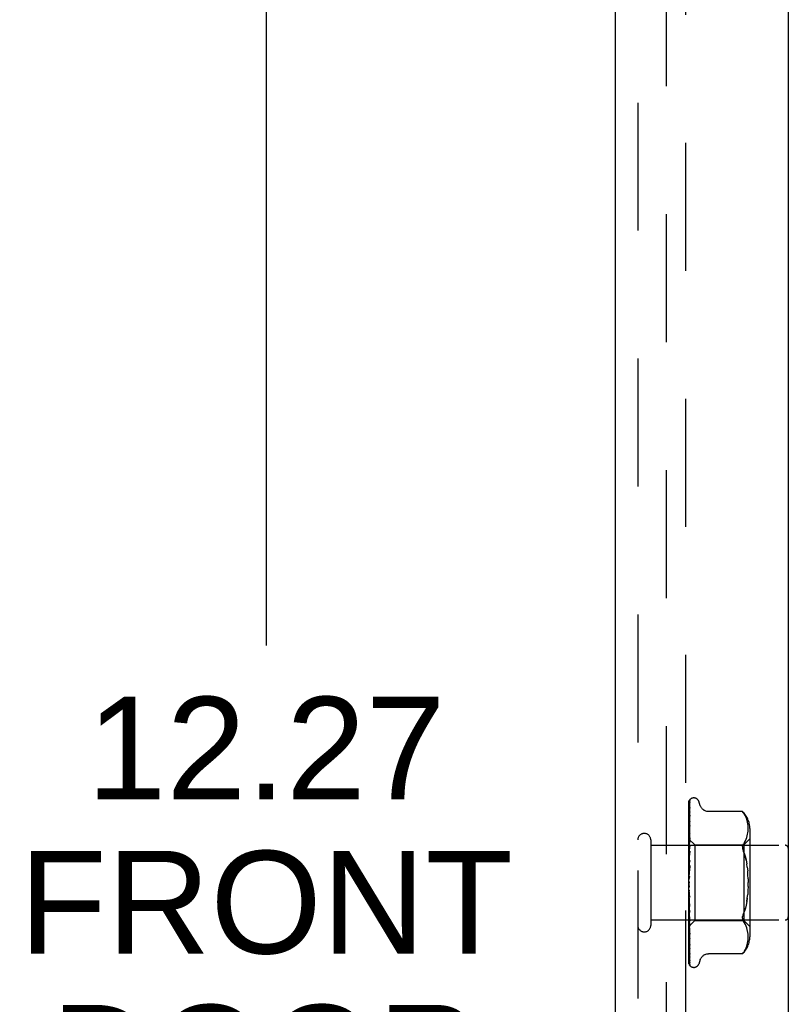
# Model space of a CAD drawing. Header units: inches. Extents: x 0 to 77.3, y 0 to 50.
# Tile 19 of 52: x 37.2 to 39.8, y 24.4 to 27.7. Entities that reach past the tile are written whole.
import ezdxf

# ---------------------------------------------------------------- set-up
doc = ezdxf.new("R2010")
doc.units = ezdxf.units.IN
doc.header["$LTSCALE"] = 4.25
doc.header["$MEASUREMENT"] = 0
doc.linetypes.add('HIDDEN', pattern=[0.2, 0.1, -0.1])
doc.layers.get('0').update_dxf_attribs({"linetype": 'CONTINUOUS'})
for name, color, linetype in [('DEFAULT_2', 8, 'HIDDEN'), ('DIMENSIONS', 7, 'CONTINUOUS'), ('FRONT_COVER', 7, 'CONTINUOUS')]:
    doc.layers.add(name, color=color, linetype=linetype)
doc.styles.get("Standard").update_dxf_attribs({"font": 'arial.ttf'})
doc.dimstyles.new('DIMSTYLE_1', dxfattribs={"dimtxt": 0.340909, "dimasz": 0.454545, "dimexe": 0.09, "dimexo": 0.07, "dimgap": 0.0375, "dimtad": 0, "dimtih": 1, "dimtoh": 1, "dimzin": 4, "dimdsep": 46, "dimtxsty": 'Standard', "dimblk": '_FILLED', "dimblk1": '_FILLED', "dimblk2": '_FILLED', "dimcen": 0.09, "dimadec": 3, "dimazin": 1, "dimtfac": 1, "dimtdec": 3, "dimtofl": 0, "dimtmove": 0, "dimatfit": 3, "dimldrblk": '_FILLED', "dimfxl": 0, "dimtolj": 1, "dimtzin": 4, "dimarcsym": 0})

# ---------------------------------------------------------------- blocks, each defined once
blk = doc.blocks.new('_FILLED')
at = {"color": 0, "linetype": 'ByBlock'}
blk.add_solid([(0, 0), (-1, 0.2), (-1, -0.2)], dxfattribs=at)
blk = doc.blocks.new('*D8')
at = {"layer": 'DIMENSIONS', "color": 2, "linetype": 'Continuous'}
for p, q in [((39.0297, 30.9544), (37.6338, 30.9544)), ((38.0429, 30.9544), (38.0429, 25.6068)), ((38.0429, 18.6844), (38.0429, 23.9023)), ((39.0297, 18.6844), (37.6338, 18.6844))]:
    blk.add_line(p, q, dxfattribs=at)
at = {"layer": 'DIMENSIONS', "color": 2, "linetype": 'Continuous', "xscale": 0.4545454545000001, "yscale": 0.4545454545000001, "zscale": 0.4545454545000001}
for p, rotation in [((38.0429, 30.9544), 90), ((38.0429, 18.6844), 270)]:
    blk.add_blockref('_FILLED', p, dxfattribs=dict(at, rotation=rotation))
at = {"layer": 'DIMENSIONS', "color": 2, "linetype": 'Continuous', "insert": (38.0429, 25.4364), "char_height": 0.34091, "width": 1.637377, "attachment_point": 2, "line_spacing_factor": 0.9}
blk.add_mtext('12.27\\PFRONT\\PDOOR', dxfattribs=at)

msp = doc.modelspace()

# ---------------------------------------------------------------- linework, layer by layer
at = {"layer": 'DEFAULT_2', "color": 8, "linetype": 'HIDDEN'}
for p, q in [((39.372926, 18.96436), (39.372926, 30.67436)), ((39.435926, 30.67636), (39.435926, 18.96236))]:
    msp.add_line(p, q, dxfattribs=at)
at = {"layer": 'FRONT_COVER', "color": 3, "linetype": 'Continuous'}
for p, q in [((39.777926, 30.86436), (39.777926, 18.77436)), ((39.202926, 30.80936), (39.202926, 18.82936))]:
    msp.add_line(p, q, dxfattribs=at)
at = {"layer": 'FRONT_COVER', "color": 8, "linetype": 'HIDDEN'}
for p, q in [((39.277926, 30.80936), (39.277926, 18.82936)), ((39.447926, 24.814785), (39.447926, 25.08963)), ((39.450238, 25.062873), (39.450569, 25.084981)), ((39.450732, 25.077002), (39.450744, 25.077037)), ((39.452754, 25.096416), (39.452679, 25.096318)), ((39.464423, 25.10061), (39.463593, 25.10061)), ((39.485559, 25.074602), (39.480084, 25.089644)), ((39.448712, 24.95884), (39.450238, 25.062873)), ((39.449568, 24.995021), (39.450569, 25.053807)), ((39.449569, 25.011386), (39.450569, 25.075895)), ((39.449569, 25.005287), (39.450569, 25.068587)), ((39.450568, 25.053808), (39.450599, 25.054156)), ((39.625577, 25.055411), (39.513058, 25.055411)), ((39.625577, 25.055411), (39.62611, 25.054835)), ((39.625912, 25.055051), (39.62652, 25.054382)), ((39.627034, 25.053809), (39.626515, 25.054388)), ((39.627034, 25.053809), (39.627632, 25.053127)), ((39.627632, 25.053127), (39.629015, 25.051503)), ((39.632662, 25.046537), (39.629015, 25.051503)), ((39.629015, 25.051503), (39.632654, 25.046549)), ((39.635739, 25.041401), (39.632654, 25.046549)), ((39.448712, 24.936345), (39.450569, 25.043176)), ((39.449894, 24.989021), (39.450569, 25.023235)), ((39.450568, 25.043171), (39.45057, 25.043232)), ((39.45057, 25.043232), (39.45058, 25.043342)), ((39.63822, 25.036055), (39.635725, 25.041428)), ((39.640186, 25.030618), (39.638201, 25.036103)), ((39.641687, 25.025176), (39.640164, 25.030687)), ((39.642792, 25.019784), (39.641666, 25.025265)), ((39.643572, 25.014523), (39.642774, 25.019888)), ((39.64407, 25.00939), (39.643558, 25.014636)), ((39.448712, 24.954836), (39.449569, 25.011386)), ((39.448712, 24.918494), (39.450568, 25.009664)), ((39.448712, 24.949956), (39.449569, 25.005287)), ((39.448712, 24.943443), (39.449568, 24.995021)), ((39.449259, 24.956298), (39.449894, 24.989021)), ((39.450561, 25.009566), (39.449792, 25.002663)), ((39.449893, 24.957578), (39.450568, 24.985277)), ((39.450568, 25.009659), (39.450561, 25.009574)), ((39.641702, 24.974459), (39.642813, 24.979897)), ((39.642807, 24.979865), (39.643577, 24.985051)), ((39.643572, 24.985003), (39.644061, 24.990045)), ((39.644055, 24.989979), (39.644346, 24.994884)), ((39.644353, 25.004438), (39.644062, 25.009505)), ((39.644343, 24.994801), (39.644429, 24.999682)), ((39.644429, 24.999584), (39.644349, 25.004547)), ((39.64995, 24.998953), (39.64995, 24.639768)), ((39.320926, 24.96136), (39.320926, 24.67736)), ((39.447926, 24.963611), (39.466927, 24.94461)), ((39.447926, 24.948609), (39.448309, 24.946237)), ((39.448535, 24.948096), (39.447926, 24.941456)), ((39.448309, 24.946237), (39.448689, 24.943758)), ((39.449353, 24.956759), (39.448535, 24.948096)), ((39.448713, 24.962674), (39.448689, 24.962672)), ((39.448713, 24.961323), (39.448689, 24.961426)), ((39.448713, 24.958839), (39.448689, 24.95874)), ((39.448713, 24.954835), (39.448689, 24.955044)), ((39.448713, 24.949956), (39.448689, 24.949769)), ((39.448712, 24.927556), (39.449259, 24.956298)), ((39.449259, 24.931058), (39.449893, 24.957578)), ((39.449568, 24.930655), (39.450568, 24.969254)), ((39.450567, 24.969251), (39.450552, 24.96902)), ((39.632621, 24.952947), (39.629015, 24.948061)), ((39.62995, 24.94461), (39.64995, 24.96461)), ((39.632611, 24.95293), (39.635686, 24.958062)), ((39.635671, 24.958034), (39.638195, 24.963465)), ((39.638182, 24.963434), (39.640197, 24.968982)), ((39.640188, 24.968952), (39.641709, 24.974487)), ((39.320926, 24.94336), (39.767926, 24.94336)), ((39.447926, 24.934151), (39.448689, 24.927977)), ((39.447926, 24.931319), (39.448309, 24.93376)), ((39.447926, 24.912082), (39.448689, 24.918183)), ((39.447926, 24.915544), (39.448689, 24.90827)), ((39.448309, 24.93376), (39.448689, 24.936086)), ((39.448713, 24.943443), (39.448689, 24.943758)), ((39.448713, 24.936344), (39.448689, 24.936086)), ((39.448712, 24.927556), (39.448689, 24.927977)), ((39.448712, 24.918493), (39.448689, 24.918183)), ((39.448709, 24.87274), (39.450565, 24.923385)), ((39.448711, 24.897041), (39.449568, 24.930655)), ((39.448712, 24.907742), (39.449259, 24.931058)), ((39.450547, 24.92311), (39.448934, 24.905285)), ((39.449257, 24.901751), (39.449892, 24.921108)), ((39.449892, 24.921108), (39.450566, 24.941289)), ((39.450566, 24.923401), (39.450548, 24.923114)), ((39.466927, 24.94461), (39.466927, 24.69411)), ((39.466927, 24.94461), (39.62995, 24.94461)), ((39.62995, 24.94461), (39.62995, 24.69411)), ((39.448934, 24.905285), (39.447926, 24.893847)), ((39.447926, 24.889493), (39.448689, 24.896709)), ((39.447926, 24.89346), (39.448689, 24.885349)), ((39.448712, 24.907742), (39.448689, 24.90827)), ((39.448712, 24.897041), (39.448689, 24.896709)), ((39.448711, 24.884703), (39.448689, 24.885349)), ((39.44871, 24.884703), (39.449257, 24.901751)), ((39.449251, 24.869376), (39.449885, 24.880867)), ((39.449885, 24.880867), (39.450559, 24.892796)), ((39.637859, 24.893606), (39.639976, 24.882344)), ((39.641637, 24.870537), (39.639974, 24.882357)), ((39.450545, 24.873498), (39.447926, 24.843566)), ((39.447926, 24.86437), (39.448689, 24.87244)), ((39.447926, 24.868699), (39.448689, 24.860043)), ((39.448709, 24.87274), (39.448689, 24.87244)), ((39.448699, 24.846374), (39.450555, 24.87362)), ((39.448705, 24.859217), (39.449251, 24.869376)), ((39.450555, 24.87362), (39.450545, 24.873494)), ((39.641637, 24.87053), (39.642889, 24.858229)), ((39.447926, 24.837619), (39.448689, 24.846251)), ((39.447926, 24.842154), (39.448689, 24.833267)), ((39.447926, 24.810209), (39.448689, 24.819091)), ((39.448699, 24.846374), (39.448689, 24.846251)), ((39.644262, 24.832531), (39.644434, 24.819355)), ((39.644262, 24.80619), (39.644434, 24.819365)), ((39.447926, 24.814785), (39.448689, 24.805988)), ((39.447926, 24.549696), (39.447926, 24.810209)), ((39.447926, 24.78313), (39.448689, 24.791941)), ((39.447926, 24.787582), (39.448689, 24.779193)), ((39.449238, 24.786407), (39.448693, 24.792962)), ((39.449871, 24.779028), (39.449238, 24.786407)), ((39.447926, 24.75736), (39.448689, 24.765782)), ((39.447926, 24.761527), (39.448689, 24.753849)), ((39.449198, 24.755255), (39.448105, 24.76773)), ((39.448707, 24.778948), (39.448689, 24.779193)), ((39.448709, 24.766502), (39.448689, 24.765782)), ((39.448711, 24.753524), (39.448689, 24.753849)), ((39.450562, 24.739826), (39.448706, 24.778948)), ((39.449255, 24.752836), (39.448708, 24.766502)), ((39.450567, 24.691815), (39.44871, 24.753524)), ((39.450545, 24.740077), (39.449198, 24.755255)), ((39.44989, 24.737341), (39.449255, 24.752836)), ((39.450544, 24.771415), (39.449871, 24.779028)), ((39.639976, 24.756376), (39.637859, 24.745114)), ((39.641637, 24.768184), (39.639974, 24.756364)), ((39.447926, 24.733831), (39.448689, 24.741559)), ((39.447926, 24.737563), (39.448689, 24.730873)), ((39.447926, 24.720624), (39.448935, 24.709393)), ((39.447926, 24.713393), (39.448689, 24.720148)), ((39.448711, 24.742143), (39.448689, 24.741559)), ((39.448712, 24.730548), (39.448689, 24.730873)), ((39.448712, 24.720622), (39.448689, 24.720148)), ((39.449258, 24.721869), (39.448711, 24.742142)), ((39.449568, 24.692329), (39.448712, 24.730548)), ((39.449259, 24.694474), (39.448712, 24.720622)), ((39.449893, 24.698826), (39.449258, 24.721869)), ((39.450564, 24.721212), (39.44989, 24.737341)), ((39.450546, 24.74006), (39.450562, 24.739821)), ((39.320926, 24.69536), (39.767926, 24.69536)), ((39.447926, 24.716554), (39.448689, 24.711095)), ((39.447926, 24.696785), (39.448309, 24.699504)), ((39.447926, 24.699262), (39.448182, 24.697865)), ((39.448124, 24.675307), (39.466927, 24.69411)), ((39.448182, 24.697865), (39.448436, 24.696521)), ((39.448309, 24.699504), (39.448689, 24.702323)), ((39.448436, 24.696521), (39.448689, 24.695231)), ((39.448713, 24.710808), (39.448689, 24.711095)), ((39.448713, 24.702691), (39.448689, 24.702323)), ((39.448707, 24.695111), (39.448689, 24.695231)), ((39.448713, 24.68899), (39.448689, 24.688728)), ((39.448712, 24.695005), (39.448707, 24.695111)), ((39.449568, 24.664457), (39.448712, 24.710808)), ((39.449259, 24.671615), (39.448712, 24.702691)), ((39.449569, 24.642199), (39.448712, 24.695005)), ((39.449569, 24.634679), (39.448712, 24.68899)), ((39.448935, 24.709393), (39.449782, 24.700231)), ((39.449894, 24.664718), (39.449259, 24.694474)), ((39.450568, 24.648484), (39.449568, 24.692329)), ((39.449782, 24.700231), (39.450549, 24.692089)), ((39.450567, 24.674776), (39.449893, 24.698826)), ((39.45055, 24.692083), (39.450567, 24.691812)), ((39.466927, 24.69411), (39.62995, 24.69411)), ((39.627753, 24.712625), (39.629015, 24.715918)), ((39.632621, 24.685773), (39.629015, 24.690659)), ((39.62995, 24.69411), (39.64995, 24.67411)), ((39.635686, 24.680658), (39.632611, 24.685791)), ((39.447926, 24.675127), (39.448124, 24.675307)), ((39.447926, 24.675005), (39.448537, 24.668584)), ((39.448537, 24.668584), (39.449356, 24.660291)), ((39.448713, 24.683708), (39.448689, 24.683852)), ((39.448713, 24.680009), (39.448689, 24.679854)), ((39.448713, 24.67732), (39.448689, 24.677371)), ((39.448713, 24.676072), (39.448689, 24.676022)), ((39.449569, 24.626353), (39.448712, 24.683707)), ((39.449569, 24.62173), (39.448712, 24.680009)), ((39.449569, 24.61749), (39.448713, 24.677319)), ((39.449569, 24.615931), (39.448713, 24.676071)), ((39.449894, 24.636222), (39.449259, 24.671615)), ((39.450569, 24.611357), (39.449568, 24.664457)), ((39.450568, 24.63362), (39.449894, 24.664718)), ((39.638195, 24.675256), (39.635671, 24.680686)), ((39.640197, 24.669739), (39.638182, 24.675286)), ((39.641709, 24.664233), (39.640188, 24.669768)), ((39.642813, 24.658824), (39.641702, 24.664262)), ((39.643577, 24.65367), (39.642807, 24.658856)), ((39.644061, 24.648675), (39.643572, 24.653717)), ((39.447926, 24.634578), (39.448543, 24.628743)), ((39.450569, 24.581762), (39.449569, 24.642199)), ((39.450569, 24.572751), (39.449569, 24.634679)), ((39.450569, 24.560764), (39.449569, 24.626353)), ((39.450569, 24.555225), (39.449569, 24.62173)), ((39.450569, 24.5992), (39.449894, 24.636222)), ((39.450556, 24.648659), (39.450568, 24.648489)), ((39.642774, 24.618832), (39.643572, 24.624197)), ((39.643558, 24.624085), (39.64407, 24.62933)), ((39.644346, 24.643836), (39.644055, 24.648742)), ((39.644062, 24.629215), (39.644353, 24.634282)), ((39.644429, 24.639038), (39.644343, 24.64392)), ((39.644349, 24.634173), (39.644429, 24.639136)), ((39.450569, 24.549121), (39.449569, 24.61749)), ((39.450569, 24.547252), (39.449569, 24.615931)), ((39.450569, 24.611334), (39.450568, 24.611361)), ((39.632662, 24.592183), (39.629015, 24.587217)), ((39.632654, 24.592171), (39.635739, 24.59732)), ((39.635725, 24.597292), (39.63822, 24.602665)), ((39.638201, 24.602617), (39.640186, 24.608103)), ((39.640164, 24.608033), (39.641687, 24.613544)), ((39.641666, 24.613455), (39.642792, 24.618936)), ((39.450596, 24.581414), (39.450568, 24.581767)), ((39.485559, 24.564118), (39.480084, 24.549076)), ((39.625577, 24.58331), (39.513053, 24.58331)), ((39.625664, 24.583407), (39.625577, 24.58331)), ((39.451653, 24.543857), (39.451691, 24.54381)), ((39.464423, 24.53811), (39.463593, 24.53811))]:
    msp.add_line(p, q, dxfattribs=at)
for points in [[(39.447926, 25.089625), (39.448457, 25.090914), (39.449047, 25.092067), (39.449673, 25.093091), (39.450305, 25.093976), (39.450915, 25.094723), (39.451473, 25.095329), (39.45195, 25.095794), (39.452327, 25.096127), (39.452581, 25.096327), (39.45272, 25.096418), (39.452754, 25.096416)], [(39.451784, 25.095361), (39.451206, 25.094536), (39.450493, 25.093323), (39.449876, 25.092061), (39.449327, 25.090739), (39.448826, 25.089342), (39.448363, 25.087851), (39.447926, 25.0862)], [(39.451069, 25.091005), (39.450696, 25.090447), (39.450443, 25.090066), (39.450167, 25.089635), (39.449871, 25.089157), (39.449565, 25.088639), (39.449255, 25.088081), (39.448945, 25.087487), (39.448641, 25.086858), (39.448349, 25.086196), (39.448073, 25.085503), (39.447926, 25.085095)], [(39.450771, 25.08636), (39.450422, 25.085118), (39.449945, 25.083301), (39.449487, 25.081404), (39.449048, 25.079434), (39.448625, 25.07739), (39.448221, 25.075271), (39.447926, 25.073587)], [(39.448713, 24.962675), (39.450238, 25.069155), (39.450569, 25.091768)], [(39.448713, 24.961324), (39.450238, 25.066402), (39.450569, 25.088702)], [(39.450744, 25.077037), (39.450678, 25.076892), (39.450557, 25.076649), (39.450381, 25.076312)], [(39.450568, 25.0887), (39.450586, 25.08908), (39.450657, 25.089641), (39.450771, 25.090149), (39.450907, 25.090574), (39.451034, 25.090887), (39.451132, 25.091088), (39.451181, 25.091177), (39.451183, 25.09118)], [(39.450568, 25.084976), (39.45061, 25.085577), (39.450707, 25.08612), (39.450769, 25.086358)], [(39.450568, 25.075895), (39.450586, 25.076236), (39.450642, 25.076647), (39.450705, 25.076915), (39.450732, 25.077002)], [(39.450569, 25.091764), (39.450576, 25.091998), (39.450633, 25.092581), (39.450742, 25.093143), (39.450896, 25.093674), (39.451087, 25.094169), (39.451302, 25.094611), (39.451523, 25.094987), (39.45173, 25.095292), (39.451788, 25.09537)], [(39.451183, 25.09118), (39.451165, 25.09115), (39.451069, 25.091005)], [(39.450381, 25.076312), (39.4499, 25.075411), (39.44962, 25.074878), (39.449323, 25.0743), (39.449021, 25.073685), (39.44872, 25.073036), (39.448424, 25.072353), (39.448142, 25.071641), (39.447926, 25.071039)], [(39.450624, 25.069166), (39.450294, 25.067336), (39.449841, 25.064716), (39.449403, 25.062049), (39.448979, 25.059344), (39.44857, 25.056598), (39.448178, 25.05382), (39.447926, 25.051934)], [(39.449991, 25.0527), (39.449382, 25.051419), (39.449035, 25.050676), (39.448677, 25.049877), (39.448322, 25.049025), (39.447986, 25.048132), (39.447926, 25.047961)], [(39.450598, 25.054154), (39.450591, 25.054128), (39.450536, 25.05396), (39.450418, 25.053656), (39.450234, 25.053228), (39.449991, 25.0527)], [(39.450568, 25.068581), (39.450589, 25.06893), (39.450623, 25.06917)], [(39.512968, 25.055411), (39.511771, 25.055436), (39.509214, 25.055654), (39.506762, 25.056079), (39.50442, 25.056691), (39.50219, 25.057477), (39.500085, 25.058413), (39.498106, 25.059482), (39.49626, 25.060669), (39.494551, 25.061961), (39.492977, 25.063342), (39.491536, 25.064796), (39.490227, 25.066314), (39.489045, 25.067891), (39.487995, 25.069509), (39.487073, 25.071155), (39.48628, 25.07281), (39.485559, 25.074602)], [(39.625722, 25.055254), (39.625611, 25.055372), (39.625577, 25.055411)], [(39.627893, 25.052827), (39.627382, 25.053414), (39.626918, 25.053937)], [(39.450579, 25.043332), (39.450254, 25.040943), (39.449807, 25.037564), (39.449373, 25.034182), (39.448954, 25.030801), (39.448549, 25.027421), (39.448161, 25.024054), (39.447926, 25.021945)], [(39.448863, 25.018994), (39.448509, 25.018182), (39.44816, 25.017322), (39.447926, 25.016694)], [(39.450566, 25.023233), (39.450564, 25.023216), (39.450532, 25.023042), (39.450448, 25.022726), (39.450299, 25.022284), (39.450086, 25.021739), (39.449827, 25.021128), (39.449528, 25.02046), (39.448863, 25.018994)], [(39.449792, 25.002663), (39.44936, 24.998674), (39.448943, 24.994727), (39.448539, 24.990825), (39.447926, 24.984674)], [(39.449413, 24.981767), (39.448757, 24.980336), (39.448423, 24.979589), (39.4481, 24.978822), (39.447926, 24.978379)], [(39.450567, 24.985281), (39.450551, 24.985057), (39.450495, 24.984706), (39.450384, 24.98425), (39.450212, 24.983709), (39.449986, 24.983101), (39.449717, 24.982451), (39.449413, 24.981767)], [(39.447926, 24.963568), (39.4482, 24.96328), (39.448415, 24.963047), (39.448575, 24.962867), (39.448675, 24.962743), (39.448713, 24.962678), (39.448713, 24.962674)], [(39.447926, 24.963158), (39.448118, 24.962774), (39.448309, 24.962357), (39.4485, 24.961907), (39.448689, 24.961426)], [(39.447926, 24.962722), (39.448118, 24.96276), (39.448309, 24.962765), (39.4485, 24.962735), (39.448689, 24.962672)], [(39.447926, 24.96163), (39.4482, 24.961451), (39.448415, 24.96133), (39.448575, 24.961267), (39.448675, 24.961262), (39.448713, 24.961315), (39.448713, 24.961323)], [(39.447926, 24.960294), (39.4482, 24.959907), (39.448415, 24.95957), (39.448575, 24.959279), (39.448675, 24.959041), (39.448713, 24.958862), (39.448713, 24.958839)], [(39.447926, 24.957105), (39.448118, 24.957564), (39.448309, 24.95799), (39.4485, 24.958381), (39.448689, 24.95874)], [(39.447926, 24.958396), (39.448118, 24.957603), (39.448309, 24.95678), (39.4485, 24.955927), (39.448689, 24.955044)], [(39.447926, 24.95455), (39.4482, 24.954487), (39.448415, 24.954483), (39.448575, 24.954539), (39.448675, 24.954652), (39.448713, 24.954835)], [(39.447926, 24.951927), (39.4482, 24.951455), (39.448415, 24.951025), (39.448575, 24.950635), (39.448675, 24.950291), (39.448713, 24.950004), (39.448713, 24.949956)], [(39.447926, 24.94651), (39.448118, 24.947373), (39.448309, 24.948204), (39.4485, 24.949003), (39.448689, 24.949769)], [(39.450552, 24.969013), (39.450229, 24.965753), (39.449353, 24.956759)], [(39.625708, 24.939795), (39.626105, 24.942081), (39.626781, 24.944236), (39.627753, 24.946253), (39.629015, 24.948061)], [(39.447926, 24.942583), (39.4482, 24.942638), (39.448415, 24.942752), (39.448575, 24.942925), (39.448675, 24.943153), (39.448713, 24.943443)], [(39.450566, 24.941299), (39.450561, 24.941191), (39.450509, 24.940712), (39.450395, 24.94014), (39.450209, 24.939499), (39.449963, 24.938815), (39.449665, 24.938102), (39.449335, 24.937384), (39.448986, 24.936665), (39.448633, 24.935947), (39.448286, 24.935225), (39.447926, 24.934418)], [(39.447926, 24.938768), (39.4482, 24.938228), (39.448415, 24.937722), (39.448575, 24.937246), (39.448675, 24.936809), (39.448713, 24.936424), (39.448713, 24.936344)], [(39.447926, 24.926163), (39.448201, 24.926337), (39.448417, 24.926563), (39.448575, 24.926843), (39.448673, 24.927173), (39.448712, 24.927556)], [(39.447926, 24.921294), (39.4482, 24.920705), (39.448415, 24.920141), (39.448575, 24.919596), (39.448675, 24.919082), (39.448713, 24.918613), (39.448712, 24.918493)], [(39.625708, 24.939795), (39.625574, 24.937385), (39.625708, 24.934835), (39.626105, 24.932117), (39.626781, 24.929216), (39.627753, 24.926095), (39.629015, 24.922802)], [(39.637859, 24.893606), (39.63532, 24.904168), (39.632374, 24.913882), (39.629015, 24.922802)], [(39.629015, 24.922802), (39.632378, 24.913869), (39.635326, 24.904148), (39.637863, 24.893588)], [(39.447926, 24.905883), (39.4482, 24.906164), (39.448415, 24.906496), (39.448575, 24.906881), (39.448675, 24.907309), (39.448712, 24.907742)], [(39.447926, 24.900135), (39.4482, 24.899519), (39.448415, 24.898917), (39.448575, 24.898323), (39.448675, 24.897751), (39.448713, 24.897215), (39.448712, 24.897041)], [(39.448375, 24.88729), (39.44807, 24.886725), (39.447926, 24.886442)], [(39.447926, 24.882476), (39.4482, 24.882857), (39.448415, 24.883281), (39.448575, 24.883753), (39.448675, 24.88426), (39.448711, 24.884703)], [(39.45056, 24.89282), (39.450511, 24.892308), (39.45038, 24.891626), (39.450176, 24.890925), (39.44992, 24.890248), (39.449628, 24.889597), (39.449318, 24.888985), (39.449002, 24.888404), (39.448375, 24.88729)], [(39.447926, 24.876057), (39.4482, 24.875437), (39.448415, 24.874818), (39.448575, 24.874197), (39.448675, 24.873587), (39.448713, 24.873003), (39.448709, 24.87274)], [(39.447926, 24.856787), (39.4482, 24.857254), (39.448415, 24.857756), (39.448575, 24.858298), (39.448675, 24.858865), (39.448705, 24.859217)], [(39.447926, 24.84993), (39.4482, 24.849327), (39.448415, 24.848715), (39.448575, 24.848088), (39.448675, 24.847462), (39.448713, 24.846852), (39.448699, 24.846374)], [(39.448688, 24.876579), (39.448718, 24.876787), (39.448791, 24.876936), (39.448908, 24.877025), (39.449063, 24.87705), (39.449251, 24.877007), (39.449461, 24.876893), (39.449683, 24.87671), (39.449904, 24.87645), (39.450115, 24.876108), (39.450299, 24.875688), (39.450444, 24.875193), (39.450536, 24.874647), (39.450569, 24.87408), (39.450555, 24.87362)], [(39.448705, 24.859217), (39.448713, 24.859445), (39.448689, 24.860043)], [(39.644262, 24.832521), (39.643758, 24.845513), (39.642889, 24.858229)], [(39.448823, 24.837556), (39.44848, 24.837103), (39.448313, 24.83688), (39.448133, 24.836628), (39.447926, 24.836314)], [(39.447926, 24.829746), (39.4482, 24.830282), (39.448415, 24.830843), (39.448575, 24.831435), (39.448614, 24.83163)], [(39.447926, 24.822698), (39.4482, 24.822134), (39.448415, 24.821551), (39.448575, 24.820942), (39.448675, 24.820322), (39.448713, 24.819708), (39.448689, 24.819091)], [(39.448614, 24.83163), (39.448867, 24.832999), (39.449158, 24.834536), (39.449462, 24.836101), (39.449781, 24.837697), (39.450116, 24.839328), (39.450431, 24.840831)], [(39.448614, 24.83163), (39.448675, 24.832043), (39.448713, 24.832651), (39.448689, 24.833267)], [(39.450458, 24.840966), (39.45036, 24.840533), (39.450164, 24.83991), (39.449936, 24.839357), (39.449693, 24.838873), (39.449453, 24.838463), (39.449225, 24.838115), (39.449016, 24.837816), (39.448823, 24.837556)], [(39.447926, 24.802329), (39.4482, 24.802915), (39.448415, 24.803516), (39.448575, 24.804136), (39.448675, 24.804762), (39.448713, 24.805377), (39.448689, 24.805988)], [(39.447926, 24.795345), (39.4482, 24.794841), (39.448415, 24.794307), (39.448575, 24.793738), (39.448675, 24.793148), (39.448693, 24.792962)], [(39.448693, 24.792962), (39.448713, 24.792551), (39.448689, 24.791941)], [(39.644262, 24.806199), (39.643758, 24.793207), (39.642889, 24.780491)], [(39.447926, 24.775528), (39.4482, 24.776143), (39.448415, 24.776761), (39.448575, 24.777388), (39.448675, 24.778008), (39.448713, 24.778608), (39.448707, 24.778948)], [(39.447926, 24.777202), (39.448084, 24.776926), (39.44836, 24.77647), (39.448923, 24.775579)], [(39.448105, 24.76773), (39.447983, 24.769136), (39.447926, 24.769797)], [(39.447926, 24.76886), (39.4482, 24.768434), (39.448415, 24.767969), (39.448575, 24.76746), (39.448675, 24.76692), (39.448709, 24.766502)], [(39.447926, 24.750312), (39.4482, 24.750932), (39.448415, 24.751545), (39.448575, 24.752156), (39.448675, 24.75275), (39.448713, 24.753312), (39.448711, 24.753524)], [(39.448923, 24.775579), (39.449211, 24.775106), (39.449503, 24.774594), (39.449791, 24.774028), (39.450057, 24.77341), (39.450288, 24.772738), (39.450455, 24.772052), (39.450548, 24.771361)], [(39.639976, 24.756376), (39.641637, 24.76819), (39.642889, 24.780491)], [(39.447926, 24.744201), (39.4482, 24.743868), (39.448415, 24.743489), (39.448575, 24.743058), (39.448675, 24.742588), (39.448711, 24.742143)], [(39.447926, 24.72759), (39.4482, 24.728195), (39.448415, 24.728781), (39.448575, 24.729353), (39.448675, 24.729898), (39.448713, 24.730403), (39.448712, 24.730548)], [(39.447926, 24.727899), (39.447962, 24.72782), (39.448272, 24.727177), (39.448594, 24.726546), (39.448923, 24.725914), (39.449254, 24.72527), (39.449577, 24.724606), (39.449881, 24.723916), (39.450147, 24.723217), (39.45036, 24.722512), (39.450498, 24.72185), (39.450561, 24.721268), (39.450564, 24.721198)], [(39.447926, 24.722258), (39.4482, 24.72203), (39.448415, 24.72175), (39.448575, 24.721414), (39.448675, 24.721031), (39.448712, 24.720622)], [(39.629015, 24.715918), (39.632378, 24.724851), (39.635326, 24.734572)], [(39.637863, 24.745133), (39.63532, 24.734552), (39.632374, 24.724838)], [(39.447926, 24.708186), (39.4482, 24.708753), (39.448415, 24.70929), (39.448575, 24.709803), (39.448675, 24.71028), (39.448713, 24.71071), (39.448713, 24.710808)], [(39.447926, 24.703824), (39.4482, 24.70371), (39.448415, 24.70354), (39.448575, 24.703309), (39.448675, 24.703027), (39.448713, 24.702691)], [(39.447926, 24.6928), (39.448181, 24.69327), (39.448386, 24.693709), (39.448544, 24.694118), (39.448651, 24.694491), (39.448705, 24.694821), (39.448712, 24.695005)], [(39.447926, 24.689566), (39.4482, 24.68957), (39.448415, 24.689515), (39.448575, 24.6894), (39.448675, 24.689228), (39.448713, 24.68899)], [(39.447926, 24.684608), (39.448118, 24.685595), (39.448309, 24.68661), (39.4485, 24.687655), (39.448689, 24.688728)], [(39.447926, 24.68631), (39.448118, 24.685646), (39.448309, 24.685015), (39.4485, 24.684417), (39.448689, 24.683852)], [(39.625574, 24.701335), (39.625708, 24.703886), (39.626105, 24.706604)], [(39.625574, 24.701335), (39.625708, 24.698925), (39.626105, 24.696639), (39.626781, 24.694485), (39.627753, 24.692467), (39.629015, 24.690659)], [(39.627753, 24.712625), (39.626781, 24.709504), (39.626105, 24.706604)], [(39.447926, 24.681988), (39.4482, 24.682419), (39.448415, 24.682804), (39.448575, 24.683147), (39.448675, 24.683438), (39.448713, 24.683673), (39.448713, 24.683708)], [(39.447926, 24.681713), (39.447993, 24.681546), (39.448345, 24.680727), (39.448713, 24.679928), (39.449084, 24.679141), (39.449445, 24.678366), (39.449778, 24.677609), (39.450069, 24.676879), (39.450299, 24.676203), (39.450457, 24.675602), (39.450541, 24.675106), (39.450567, 24.674774)], [(39.447926, 24.68), (39.4482, 24.680121), (39.448415, 24.680183), (39.448575, 24.680187), (39.448675, 24.680133), (39.448713, 24.680009)], [(39.447926, 24.6773), (39.448118, 24.677891), (39.448309, 24.678514), (39.4485, 24.679168), (39.448689, 24.679854)], [(39.447926, 24.678167), (39.448118, 24.677917), (39.448309, 24.677702), (39.4485, 24.67752), (39.448689, 24.677371)], [(39.447926, 24.67614), (39.4482, 24.67648), (39.448415, 24.676766), (39.448575, 24.677003), (39.448675, 24.677184), (39.448713, 24.677307), (39.448713, 24.67732)], [(39.447926, 24.67547), (39.4482, 24.675704), (39.448415, 24.675882), (39.448575, 24.676004), (39.448675, 24.676069), (39.448713, 24.676075), (39.448713, 24.676072)], [(39.448124, 24.675307), (39.448309, 24.675508), (39.4485, 24.675749), (39.448689, 24.676022)], [(39.449356, 24.660291), (39.449787, 24.656049), (39.450556, 24.648667)], [(39.447926, 24.640384), (39.448111, 24.639897), (39.448443, 24.639087), (39.448784, 24.638306), (39.449448, 24.636842)], [(39.448543, 24.628743), (39.448947, 24.625087), (39.449365, 24.621408), (39.449798, 24.617706), (39.450568, 24.611343)], [(39.449448, 24.636842), (39.449751, 24.636158), (39.450018, 24.635521), (39.450241, 24.634936), (39.450405, 24.634434), (39.450508, 24.634038), (39.450555, 24.633764), (39.450568, 24.633618)], [(39.447926, 24.605434), (39.448016, 24.605181), (39.448361, 24.604282), (39.448717, 24.603438), (39.449059, 24.602671), (39.449683, 24.601319)], [(39.447926, 24.600798), (39.448168, 24.598799), (39.448558, 24.595714), (39.448964, 24.59264), (39.449385, 24.589585), (39.44982, 24.586549), (39.450269, 24.583539), (39.450596, 24.581422)], [(39.449683, 24.601319), (39.449951, 24.600728), (39.450188, 24.600184), (39.450371, 24.599728), (39.450492, 24.599385), (39.450555, 24.599166), (39.450567, 24.599118)], [(39.450567, 24.599118), (39.450576, 24.599071), (39.450572, 24.599107), (39.450568, 24.599198)], [(39.625664, 24.583407), (39.625949, 24.583711), (39.626433, 24.584238), (39.627109, 24.584997), (39.627969, 24.585989), (39.629015, 24.587217)], [(39.629015, 24.587217), (39.627968, 24.585987), (39.627107, 24.584996), (39.626432, 24.584237), (39.625948, 24.583711)], [(39.447926, 24.578137), (39.448058, 24.577762), (39.448363, 24.576968), (39.448683, 24.576208), (39.449011, 24.575483), (39.449337, 24.574801), (39.449651, 24.574165)], [(39.447926, 24.574864), (39.448195, 24.573088), (39.448591, 24.570634), (39.449004, 24.568235), (39.449433, 24.565894), (39.449878, 24.563611), (39.450338, 24.561394), (39.450673, 24.55986)], [(39.447926, 24.559485), (39.448149, 24.55887), (39.448401, 24.558242), (39.448664, 24.557638), (39.448935, 24.557061), (39.44921, 24.556511), (39.449484, 24.555989), (39.449753, 24.555497), (39.450012, 24.55504), (39.450257, 24.554618)], [(39.447926, 24.55767), (39.447978, 24.557411), (39.448364, 24.555618), (39.44877, 24.553928), (39.449199, 24.552315), (39.44965, 24.550773), (39.450128, 24.549304), (39.450633, 24.54791), (39.451005, 24.546981)], [(39.449651, 24.574165), (39.450198, 24.573067), (39.450409, 24.572627), (39.450558, 24.572296), (39.450605, 24.572184)], [(39.450257, 24.554618), (39.450661, 24.55393), (39.450799, 24.553691), (39.450856, 24.553588)], [(39.450605, 24.572184), (39.450636, 24.572105), (39.450651, 24.572062), (39.450626, 24.572167), (39.450587, 24.572425), (39.450568, 24.572749)], [(39.45067, 24.559864), (39.450615, 24.560171), (39.450568, 24.560769)], [(39.450856, 24.553588), (39.450881, 24.553542), (39.450909, 24.553487), (39.450886, 24.553538), (39.450819, 24.553714), (39.450723, 24.554033), (39.450633, 24.554466), (39.450577, 24.554987), (39.450568, 24.555226)], [(39.485559, 24.564118), (39.48628, 24.56591), (39.487073, 24.567565), (39.487995, 24.569211), (39.489045, 24.570829), (39.490226, 24.572406), (39.491536, 24.573924), (39.492977, 24.575378), (39.494551, 24.576759), (39.49626, 24.578051), (39.498105, 24.579238), (39.500084, 24.580307), (39.50219, 24.581243), (39.504419, 24.582029), (39.506761, 24.582641), (39.509213, 24.583066), (39.51177, 24.583285), (39.512967, 24.58331)], [(39.447926, 24.550151), (39.447963, 24.55005), (39.448225, 24.54937), (39.448506, 24.54872), (39.448803, 24.548101), (39.44911, 24.547516), (39.449422, 24.546966), (39.449735, 24.546451), (39.450046, 24.545973), (39.450348, 24.545533), (39.450638, 24.545133), (39.450909, 24.544776), (39.451157, 24.544463), (39.451369, 24.544201), (39.451653, 24.543857)], [(39.447926, 24.549696), (39.448021, 24.549394), (39.448498, 24.548061), (39.449042, 24.546827), (39.449683, 24.545653), (39.450529, 24.544421)], [(39.451002, 24.546988), (39.45087, 24.547339), (39.450716, 24.547885), (39.450609, 24.548503), (39.450568, 24.549126)], [(39.451691, 24.54381), (39.451695, 24.543805), (39.451665, 24.543844), (39.451569, 24.543981), (39.451428, 24.544202), (39.45126, 24.5445), (39.451092, 24.544848), (39.450943, 24.545217), (39.450813, 24.545614), (39.450706, 24.546037), (39.450625, 24.546496), (39.450577, 24.546998), (39.450569, 24.547255)]]:
    msp.add_lwpolyline(points, dxfattribs=at)
for centre, radius, start, end in [((39.463593, 25.083944), 0.016667, 90, 160.051559), ((39.464423, 25.083944), 0.016667, 20, 90), ((39.572372, 24.998953), 0.077578, 0, 46.699244), ((39.299426, 24.96136), 0.0215, 0, 180), ((39.767926, 24.93336), 0.01, 0, 90), ((39.767926, 24.70536), 0.01, 270, 360), ((39.299426, 24.67736), 0.0215, 180, 360), ((39.572372, 24.639768), 0.077578, 313.300757, 360), ((39.463593, 24.554777), 0.016667, 218.621845, 270), ((39.464423, 24.554777), 0.016667, 270, 340)]:
    msp.add_arc(centre, radius, start, end, dxfattribs=at)

# ---------------------------------------------------------------- dimensions: what is measured, and where the dimension line sits
at = {"layer": 'DIMENSIONS', "color": 2, "linetype": 'Continuous'}
dim = msp.add_linear_dim(base=(38.042939, 18.68436), p1=(39.099744, 30.95436), p2=(39.099744, 18.68436), angle=270, text='<>\\PFRONT\\PDOOR', dimstyle='DIMSTYLE_1', dxfattribs=at)
dim.commit()
dim.dimension.update_dxf_attribs({"geometry": '*D8', "text_midpoint": (38.042939, 24.754572), "dimtype": 160})

doc.saveas('drawing.dxf')
